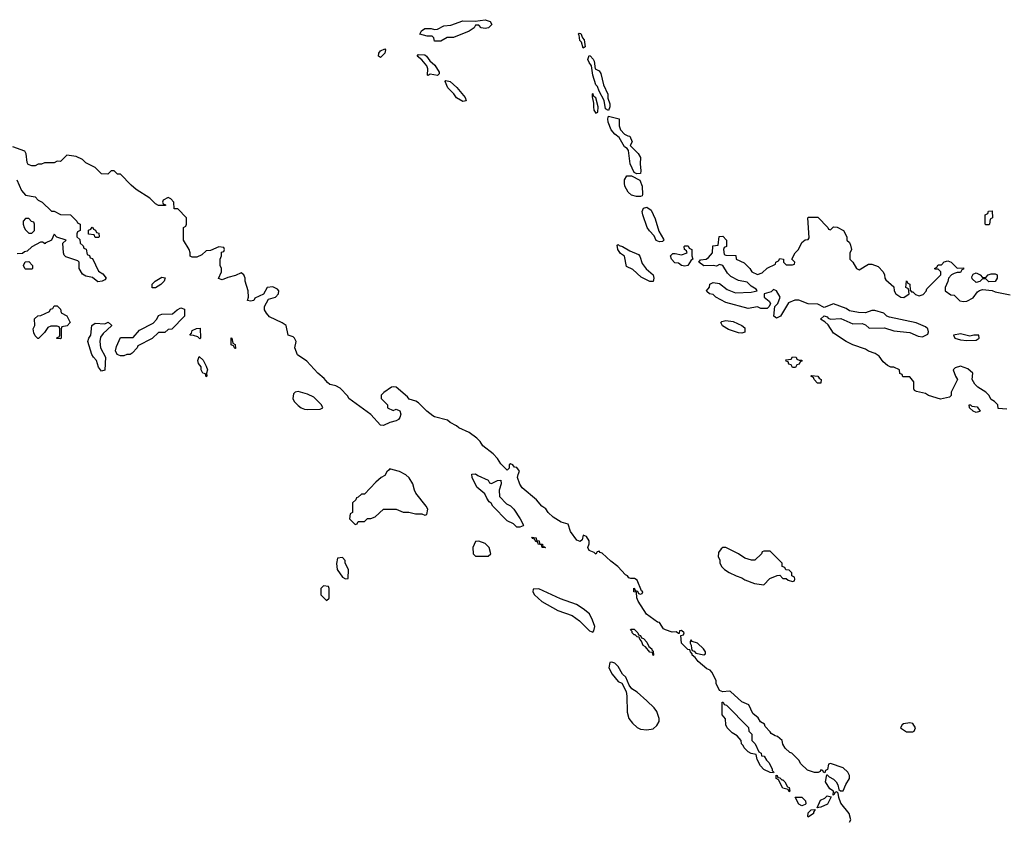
# Model space of a CAD drawing. Header units: inches. Extents: x 2735672 to 2903319, y 894031 to 1029782.
# Tile 62 of 167: x 2788013 to 2794227, y 997780 to 1002841. Entities that reach past the tile are written whole.
import ezdxf

# ---------------------------------------------------------------- set-up
doc = ezdxf.new("R2010")
doc.units = ezdxf.units.IN
doc.header["$MEASUREMENT"] = 0
for name, color, linetype in [('C7080', 7, 'Continuous'), ('C7090', 7, 'Continuous'), ('C7989', 7, 'Continuous'), ('C7999', 7, 'Continuous')]:
    doc.layers.add(name, color=color, linetype=linetype)

msp = doc.modelspace()

# ---------------------------------------------------------------- linework, layer by layer
at = {"layer": 'C7080', "color": 4, "elevation": 8}
for points in [[(2790000, 1000531.4), (2789970, 1000539), (2789955.3, 1000550), (2789935.1, 1000575.1), (2789894, 1000610), (2789824.7, 1000684.7), (2789766.3, 1000726.3), (2789748.7, 1000770), (2789758, 1000810), (2789748, 1000830), (2789738, 1000838), (2789708, 1000850), (2789695.3, 1000910), (2789670, 1000928), (2789590, 1000966), (2789570, 1000988), (2789559, 1001010), (2789559, 1001030), (2789583.1, 1001076.9), (2789628, 1001090), (2789646, 1001110), (2789648, 1001130), (2789640.4, 1001140.4), (2789610, 1001155.3), (2789574, 1001150), (2789552.7, 1001107.3), (2789498, 1001082), (2789490, 1001069), (2789470, 1001064), (2789450, 1001068), (2789458, 1001090), (2789455.3, 1001130), (2789435.3, 1001190), (2789435.3, 1001210), (2789428, 1001230), (2789410, 1001242), (2789374.8, 1001225.2), (2789326, 1001214), (2789290, 1001198), (2789268, 1001208), (2789286, 1001250), (2789286, 1001270), (2789278, 1001290), (2789278, 1001330), (2789286, 1001350), (2789287.3, 1001372.7), (2789302, 1001378), (2789306, 1001390), (2789302, 1001402), (2789270, 1001406), (2789216.9, 1001383.1), (2789190, 1001382), (2789163.5, 1001356.5), (2789130, 1001341.2), (2789102, 1001342), (2789088, 1001348), (2789088.7, 1001370), (2789082, 1001390), (2789046, 1001450), (2789046, 1001530), (2789062, 1001538), (2789066, 1001550), (2789066, 1001590), (2789010, 1001646), (2788987.3, 1001647.3), (2788986, 1001690), (2788966, 1001710), (2788950, 1001718), (2788918, 1001702), (2788914, 1001690), (2788918, 1001678), (2788932.7, 1001672.7), (2788932.7, 1001667.3), (2788890, 1001668), (2788870, 1001678), (2788834, 1001714), (2788749, 1001769), (2788716.4, 1001796.4), (2788650, 1001866), (2788630, 1001866), (2788610, 1001886), (2788590, 1001886), (2788570, 1001866), (2788528.4, 1001868.4), (2788488.4, 1001908.4), (2788430, 1001938), (2788410, 1001958), (2788370, 1001978), (2788310, 1001986), (2788270, 1001946), (2788250, 1001948), (2788230, 1001938), (2788170, 1001938), (2788150, 1001928.7), (2788130, 1001928), (2788110, 1001918), (2788090, 1001918), (2788067.3, 1001927.3), (2788060.4, 1001940.4), (2788054.6, 1001994.6), (2788046, 1002010), (2787970, 1002038)], [(2787994, 1001830), (2788023.6, 1001763.6), (2788050, 1001734), (2788110, 1001722), (2788130, 1001702), (2788154, 1001690), (2788212.7, 1001632.7), (2788230, 1001632), (2788270, 1001612), (2788334, 1001610), (2788374, 1001570), (2788378, 1001558), (2788394, 1001550), (2788394, 1001510), (2788378, 1001502), (2788374, 1001490), (2788374, 1001470), (2788392.7, 1001452.7), (2788394, 1001430), (2788412.7, 1001412.7), (2788418, 1001398), (2788432.7, 1001392.7), (2788438, 1001358), (2788452.7, 1001352.7), (2788458, 1001338), (2788472.7, 1001332.7), (2788510, 1001254), (2788536.9, 1001236.9), (2788558, 1001210), (2788550, 1001198), (2788534, 1001190), (2788506.3, 1001186.3), (2788473.2, 1001213.2), (2788430, 1001221.2), (2788410, 1001234), (2788389, 1001270), (2788388, 1001310), (2788379, 1001319), (2788303.7, 1001343.7), (2788293.6, 1001353.6), (2788288.7, 1001370), (2788286, 1001430), (2788306, 1001450), (2788248, 1001468), (2788230, 1001486), (2788214, 1001450), (2788174, 1001430), (2788174, 1001426), (2788156.4, 1001436.4), (2788143.6, 1001436.4), (2788090, 1001408), (2788059.6, 1001380.4), (2788043.6, 1001376.4), (2788030, 1001366), (2787998, 1001362)]]:
    msp.add_lwpolyline(points, dxfattribs=at)
at = {"layer": 'C7080', "color": 4}
for points, elevation in [([(2788070, 1001586), (2788050, 1001586), (2788034, 1001570), (2788034, 1001550), (2788042, 1001530), (2788050, 1001514), (2788070, 1001494), (2788090, 1001494), (2788106, 1001510), (2788106, 1001550), (2788102, 1001562), (2788087.3, 1001567.3)], 8), ([(2788490, 1001466), (2788482, 1001482), (2788447.3, 1001487.3), (2788447.3, 1001512.7), (2788462, 1001518), (2788470, 1001532), (2788474, 1001530), (2788478, 1001518), (2788492, 1001512), (2788498, 1001498), (2788512.7, 1001492.7), (2788514, 1001470), (2788510, 1001466)], 8), ([(2788050, 1001266), (2788046, 1001270), (2788038, 1001290), (2788047.3, 1001312.7), (2788070, 1001314), (2788094, 1001290), (2788094, 1001270), (2788090, 1001266)], 8), ([(2788848.9, 1001148.9), (2788850, 1001171), (2788869, 1001190), (2788910, 1001214.8), (2788931.3, 1001211.3), (2788924.7, 1001190), (2788904.7, 1001170), (2788870, 1001149)], 8), ([(2788270, 1000826), (2788248, 1000828), (2788250, 1000834), (2788262, 1000838), (2788266, 1000850), (2788266, 1000890), (2788262, 1000902), (2788250, 1000906), (2788210, 1000906), (2788190, 1000898), (2788170, 1000866), (2788131.6, 1000828.4), (2788128.4, 1000828.4), (2788110, 1000846), (2788103.1, 1000863.1), (2788098, 1000890), (2788108, 1000910), (2788107.3, 1000952.7), (2788128.4, 1000971.6), (2788147.3, 1000972.7), (2788202, 1000998), (2788207.3, 1001012.7), (2788222, 1001018), (2788230, 1001034), (2788250, 1001034), (2788270, 1001014), (2788274, 1000990), (2788310, 1000972), (2788332, 1000930), (2788312.7, 1000907.3), (2788278, 1000902), (2788274, 1000890), (2788274, 1000830)], 8), ([(2788650, 1000718), (2788627.3, 1000727.3), (2788618, 1000750), (2788623.1, 1000776.9), (2788650, 1000834), (2788730, 1000834), (2788770, 1000882), (2788854.6, 1000925.4), (2788878, 1000950), (2788890, 1000974), (2788910, 1000982), (2788976.4, 1000983.6), (2789006, 1001010), (2789030, 1001022), (2789052.7, 1001012.7), (2789054, 1000970), (2788972.7, 1000887.3), (2788950, 1000886), (2788930, 1000866), (2788890, 1000866), (2788850, 1000828), (2788758, 1000782), (2788754, 1000770), (2788723.6, 1000736.4), (2788710, 1000728), (2788690, 1000728), (2788670, 1000718)], 8), ([(2788530, 1000622), (2788510, 1000648), (2788498, 1000690), (2788478, 1000710), (2788468, 1000728), (2788444, 1000810), (2788449.3, 1000830.7), (2788462, 1000850), (2788469.2, 1000910.8), (2788490, 1000926), (2788550, 1000922), (2788571.3, 1000931.3), (2788592, 1000912), (2788591.6, 1000908.4), (2788539.6, 1000860.4), (2788523.6, 1000836.4), (2788518, 1000810), (2788522, 1000770), (2788554, 1000710), (2788550, 1000628)], 8), ([(2789150, 1000826), (2789138, 1000838), (2789110, 1000848), (2789086, 1000850), (2789098, 1000862), (2789102, 1000878), (2789128.4, 1000891.6), (2789152.7, 1000892.7), (2789154, 1000830)], 8), ([(2789370, 1000766), (2789362, 1000782), (2789348.4, 1000788.4), (2789348, 1000832), (2789350.8, 1000830.8), (2789358, 1000798), (2789372, 1000790), (2789374, 1000766)], 8), ([(2789190, 1000586), (2789186, 1000606), (2789169.1, 1000609.1), (2789158, 1000630), (2789158, 1000650), (2789142, 1000670), (2789138, 1000690), (2789146, 1000714), (2789170, 1000692), (2789190, 1000654), (2789198, 1000630), (2789192, 1000610), (2789194, 1000590)], 8), ([(2789770, 1000494), (2789751.1, 1000488.9), (2789741, 1000479), (2789736, 1000450), (2789746, 1000430), (2789770, 1000404.7), (2789790, 1000391), (2789810, 1000382.8), (2789830, 1000381), (2789910, 1000382), (2789926, 1000390), (2789918, 1000410), (2789870, 1000459), (2789830, 1000477.2)], 12)]:
    msp.add_lwpolyline(points, close=True, dxfattribs=dict(at, elevation=elevation))
at = {"layer": 'C7090', "color": 4}
for points, elevation in [([(2790950, 1002785.2), (2790926, 1002790), (2790910, 1002806), (2790890, 1002806), (2790882, 1002790), (2790850, 1002769.2), (2790750, 1002728.7), (2790710, 1002728), (2790670, 1002706), (2790630, 1002706), (2790627.3, 1002727.3), (2790616.4, 1002736.4), (2790583.6, 1002736.4), (2790538, 1002750), (2790548.9, 1002771.1), (2790570, 1002784.7), (2790610, 1002784.7), (2790630, 1002778), (2790650, 1002781), (2790690, 1002802.8), (2790733.6, 1002806.4), (2790810, 1002834), (2790888.4, 1002831.6), (2790950, 1002841), (2790982, 1002830), (2790992, 1002810), (2790972, 1002790)], 4), ([(2791570, 1002661.2), (2791558.6, 1002698.6), (2791547.6, 1002710), (2791543.1, 1002743.1), (2791538, 1002750), (2791543.1, 1002756.9), (2791553.4, 1002753.4), (2791565.4, 1002725.4), (2791574.8, 1002714.8), (2791581, 1002670)], 4), ([(2790290, 1002602), (2790278, 1002610), (2790279, 1002630), (2790290, 1002644.7), (2790318, 1002658), (2790322, 1002650), (2790318, 1002630)], 4), ([(2790650, 1002488.7), (2790603.6, 1002496.4), (2790590, 1002488), (2790586, 1002490), (2790588.7, 1002530), (2790582, 1002550), (2790550, 1002588), (2790522, 1002610), (2790530, 1002622), (2790570, 1002618.8), (2790581, 1002610), (2790600.7, 1002580.7), (2790633.2, 1002553.2), (2790661, 1002510), (2790659.8, 1002500.2)], 4), ([(2791730, 1002268.7), (2791710, 1002279), (2791702.4, 1002330), (2791670, 1002389.6), (2791659.3, 1002419.3), (2791649.8, 1002430), (2791629.8, 1002490), (2791622, 1002550), (2791606, 1002570), (2791598.4, 1002590), (2791606, 1002614), (2791612.7, 1002612.7), (2791632.5, 1002592.5), (2791639.5, 1002579.5), (2791644.7, 1002530), (2791670, 1002518.8), (2791681.1, 1002501.1), (2791697.1, 1002430), (2791724.9, 1002370), (2791725.8, 1002345.8), (2791737.1, 1002310), (2791737, 1002290)], 4), ([(2790810, 1002324), (2790770, 1002348), (2790752.9, 1002372.9), (2790715.3, 1002410), (2790698, 1002450), (2790703.1, 1002456.9), (2790730, 1002450.8), (2790772.4, 1002412.4), (2790824.7, 1002350), (2790830, 1002328)], 4), ([(2791630, 1002376), (2791625.5, 1002370), (2791625.8, 1002354.2), (2791634.4, 1002314.4), (2791634, 1002290), (2791637.3, 1002270), (2791650, 1002251), (2791662, 1002258), (2791663.7, 1002290), (2791650, 1002348.7), (2791636.5, 1002356.5)], 8), ([(2791908.7, 1001868.7), (2791890, 1001875.3), (2791866.3, 1001930), (2791856, 1002016), (2791847.6, 1002027.6), (2791830, 1002039.3), (2791797.3, 1002097.3), (2791770, 1002118.3), (2791746.5, 1002146.5), (2791726.6, 1002193.4), (2791724, 1002216), (2791730, 1002231.3), (2791795.5, 1002215.5), (2791795.6, 1002170), (2791805.4, 1002145.4), (2791830, 1002118.8), (2791850, 1002106.8), (2791864.7, 1002104.7), (2791878, 1002070), (2791866.8, 1002046.8), (2791916.9, 1001996.9), (2791931.6, 1001971.6), (2791928, 1001932), (2791933.4, 1001886.6), (2791930, 1001869)], 4), ([(2791930, 1001724), (2791904.7, 1001724.7), (2791874, 1001734), (2791852.9, 1001752.9), (2791832.7, 1001790), (2791829.2, 1001810), (2791829.3, 1001830.7), (2791844.5, 1001855.5), (2791874.8, 1001854.8), (2791927.7, 1001827.7), (2791941.3, 1001790), (2791943.6, 1001736.4), (2791942, 1001730)], 4), ([(2792050, 1001438.7), (2792030, 1001447.8), (2792016.4, 1001476.4), (2791987.5, 1001507.5), (2791974, 1001530), (2791944.8, 1001610), (2791942.3, 1001630), (2791950, 1001650.6), (2791970, 1001658.4), (2791998.3, 1001638.3), (2792024, 1001584), (2792046, 1001506), (2792075.5, 1001455.5), (2792077.3, 1001450), (2792070, 1001441.2)], 4), ([(2794110, 1001546), (2794106, 1001550), (2794106, 1001610), (2794122, 1001618), (2794127.3, 1001632.7), (2794150, 1001634), (2794152, 1001590), (2794138, 1001582), (2794134, 1001550), (2794130, 1001546)], 4), ([(2791990, 1001189), (2791934.6, 1001214.6), (2791883.1, 1001263.1), (2791842, 1001282), (2791830, 1001348), (2791805.2, 1001365.2), (2791788.7, 1001390), (2791783.1, 1001416.9), (2791790, 1001422), (2791795.3, 1001415.3), (2791818, 1001410), (2791862.8, 1001382.8), (2791919.1, 1001359.1), (2791927.3, 1001347.3), (2791941.4, 1001301.4), (2791967.5, 1001267.5), (2792010.8, 1001230), (2792016, 1001210), (2792010, 1001189)], 4), ([(2792210, 1001284), (2792188.8, 1001288.8), (2792170, 1001303), (2792147, 1001307), (2792126.6, 1001330), (2792120.9, 1001350), (2792135.5, 1001364.5), (2792150, 1001365.5), (2792190, 1001356), (2792226, 1001370), (2792222, 1001382), (2792208, 1001390), (2792206, 1001410), (2792210, 1001414), (2792232.7, 1001412.7), (2792238, 1001398), (2792254, 1001390), (2792254, 1001350), (2792262, 1001330), (2792250, 1001322), (2792230, 1001289.7)], 4), ([(2794090, 1001214), (2794110, 1001214), (2794126, 1001230), (2794143.1, 1001236.9), (2794170, 1001236), (2794182, 1001230), (2794182, 1001210), (2794170, 1001188), (2794130, 1001186), (2794110, 1001206), (2794090, 1001206), (2794071.6, 1001188.4), (2794050, 1001182), (2794024.7, 1001204.7), (2794022, 1001218), (2794030, 1001234), (2794050, 1001242), (2794074, 1001230)], 4), ([(2792570, 1000862.7), (2792550, 1000863.7), (2792485.4, 1000885.4), (2792447.5, 1000907.5), (2792439, 1000930), (2792444.5, 1000935.5), (2792470, 1000941.6), (2792515.1, 1000935.1), (2792571, 1000910), (2792590, 1000894.8), (2792590, 1000869.2)], 4), ([(2793950, 1000856.9), (2793906, 1000850), (2793914, 1000830), (2793950, 1000820.7), (2793990, 1000814.8), (2794050, 1000818.8), (2794068.7, 1000830), (2794066, 1000850), (2794034, 1000850), (2794010, 1000842.7)], 4), ([(2792890, 1000646), (2792882, 1000662), (2792867.3, 1000667.3), (2792862, 1000682), (2792850, 1000686), (2792847.3, 1000692.7), (2792882, 1000698), (2792890, 1000712), (2792914, 1000710), (2792918, 1000698), (2792932, 1000692), (2792950, 1000691.3), (2792950, 1000686), (2792938, 1000682), (2792932.7, 1000667.3), (2792918, 1000662), (2792910, 1000646)], 4), ([(2793070, 1000546), (2793047.3, 1000547.3), (2793026, 1000570), (2793022, 1000582), (2793006, 1000590), (2793010, 1000594), (2793050.6, 1000590.6), (2793058, 1000578), (2793071.3, 1000570)], 4), ([(2794050, 1000362), (2794030, 1000368.7), (2794008, 1000390), (2794006, 1000410), (2794014, 1000410), (2794022, 1000402), (2794056, 1000396), (2794074, 1000370), (2794070, 1000368)], 4)]:
    msp.add_lwpolyline(points, close=True, dxfattribs=dict(at, elevation=elevation))
for points, elevation in [([(2794242, 1000382), (2794187.3, 1000387.3), (2794186, 1000410), (2794166, 1000430), (2794143.1, 1000443.1), (2794128.7, 1000470), (2794110, 1000488.7), (2794060.2, 1000520.2), (2794040.2, 1000540.2), (2794024, 1000570), (2794028, 1000610), (2793997.2, 1000637.2), (2793950, 1000654), (2793916.9, 1000643.1), (2793904.7, 1000630), (2793918, 1000590), (2793932, 1000570), (2793892, 1000490), (2793891.6, 1000468.4), (2793882, 1000458), (2793824.7, 1000444.7), (2793749, 1000469), (2793730, 1000482), (2793673.6, 1000493.6), (2793660.2, 1000500.2), (2793655.3, 1000510), (2793655.3, 1000555.3), (2793630, 1000586), (2793587.3, 1000587.3), (2793582, 1000602), (2793568.4, 1000608.4), (2793566, 1000630), (2793530, 1000648), (2793510, 1000648), (2793490, 1000658), (2793462, 1000682), (2793436.5, 1000716.5), (2793412.9, 1000732.9), (2793370, 1000748.7), (2793350, 1000762), (2793270, 1000788.7), (2793230, 1000808.7), (2793150, 1000862), (2793114.6, 1000914.6), (2793094.6, 1000934.6), (2793068, 1000950), (2793090, 1000970.8), (2793110, 1000964.7), (2793116.3, 1000956.3), (2793130.5, 1000950.5), (2793194.4, 1000954.4), (2793270, 1000920.7), (2793330, 1000924), (2793350, 1000914.8), (2793374.4, 1000894.4), (2793470, 1000895.5), (2793530, 1000877.1), (2793630, 1000865.5), (2793683.4, 1000843.4), (2793710, 1000839.3), (2793743.7, 1000856.3), (2793749.4, 1000870), (2793745.1, 1000890), (2793730, 1000901.3), (2793670, 1000927.6), (2793502.5, 1000962.5), (2793486, 1000970), (2793467.5, 1000987.5), (2793410, 1001005.1), (2793390, 1001005.1), (2793350, 1000989.6), (2793306.6, 1000993.4), (2793250, 1001003.6), (2793230, 1001017), (2793150, 1001047.3), (2793090, 1001025.1), (2793050, 1001045.1), (2792990, 1001047.8), (2792930, 1001071.3), (2792904.7, 1001070), (2792865.8, 1001054.1), (2792814.9, 1000970), (2792790, 1000957), (2792772.7, 1000970), (2792779, 1001030), (2792797.2, 1001050), (2792812.3, 1001090), (2792790, 1001128.7), (2792770, 1001138), (2792756.3, 1001123.7), (2792712, 1001110), (2792712, 1001090), (2792743.6, 1001063.6), (2792752, 1001050), (2792742, 1001030), (2792730, 1001018), (2792690, 1001018), (2792670, 1001028), (2792610, 1001018), (2792470, 1001055.3), (2792406, 1001090), (2792390, 1001106), (2792366, 1001110), (2792350, 1001126), (2792348, 1001130), (2792367.3, 1001152.7), (2792368.7, 1001171.3), (2792390, 1001182), (2792430, 1001176), (2792477.3, 1001137.3), (2792530, 1001116), (2792630, 1001120.7), (2792668, 1001130), (2792660.4, 1001140.4), (2792630, 1001159), (2792603.6, 1001183.6), (2792550, 1001195.3), (2792500.2, 1001220.2), (2792479.8, 1001239.8), (2792450, 1001289.2), (2792430, 1001295.3), (2792410, 1001284), (2792389, 1001289), (2792330, 1001288), (2792299, 1001310), (2792310, 1001324.7), (2792346, 1001330), (2792360.4, 1001339.6), (2792386, 1001370), (2792387.3, 1001412.7), (2792422, 1001418), (2792427.3, 1001472.7), (2792450, 1001474), (2792474, 1001450), (2792474, 1001410), (2792458, 1001402), (2792454, 1001390), (2792458, 1001358), (2792470, 1001354), (2792532.7, 1001352.7), (2792534, 1001330), (2792586, 1001306), (2792622, 1001270), (2792634, 1001250), (2792670, 1001232), (2792698, 1001242), (2792730, 1001272), (2792782, 1001298), (2792786, 1001310), (2792802, 1001318), (2792810, 1001334), (2792834, 1001330), (2792834, 1001310), (2792850, 1001294), (2792890, 1001294), (2792902, 1001298), (2792906, 1001310), (2792886, 1001330), (2792908, 1001370), (2792928.9, 1001391.1), (2792950, 1001434), (2792970, 1001452), (2792990, 1001454), (2792995.3, 1001464.7), (2792986, 1001590), (2792990, 1001594), (2793050, 1001594), (2793114, 1001530), (2793118, 1001518), (2793130, 1001514), (2793150, 1001534), (2793171.6, 1001531.6), (2793211.1, 1001511.1), (2793234, 1001470), (2793234, 1001450), (2793250, 1001434), (2793256.9, 1001416.9), (2793262, 1001390), (2793252.7, 1001367.3), (2793252, 1001330), (2793272, 1001310), (2793294, 1001270), (2793310, 1001262), (2793370, 1001298), (2793390, 1001298), (2793430, 1001282), (2793462, 1001250), (2793471.3, 1001230), (2793472, 1001210), (2793479.6, 1001199.6), (2793530, 1001154), (2793532, 1001130), (2793542, 1001110), (2793574, 1001090), (2793593.2, 1001086.8), (2793626, 1001110), (2793622, 1001142), (2793606, 1001150), (2793610, 1001192), (2793618, 1001178), (2793631.6, 1001171.6), (2793632.7, 1001132.7), (2793642, 1001122), (2793650, 1001122), (2793666.4, 1001106.4), (2793690, 1001098), (2793714.6, 1001105.4), (2793733.6, 1001126.4), (2793738, 1001142), (2793826, 1001230), (2793826, 1001250), (2793810, 1001266), (2793790, 1001266), (2793786, 1001270), (2793802, 1001278), (2793810, 1001294), (2793830, 1001294), (2793848.4, 1001311.6), (2793870, 1001318), (2793891, 1001311), (2793930, 1001272), (2793970, 1001274), (2793970, 1001266), (2793958, 1001262), (2793950, 1001246), (2793930, 1001246), (2793910, 1001238), (2793894, 1001230), (2793874, 1001210), (2793871.6, 1001188.4), (2793854, 1001150), (2793854, 1001130), (2793890, 1001104.7), (2793910, 1001102), (2793946.4, 1001066.4), (2793970, 1001062), (2793990, 1001064.7), (2794030, 1001084.7), (2794058, 1001122), (2794070, 1001132), (2794090, 1001138), (2794150, 1001132), (2794170, 1001122), (2794264.7, 1001104.7)], 4), ([(2791088, 1000000), (2791050, 1000038), (2791028.7, 1000070), (2791000.2, 1000100.2), (2790935.3, 1000150), (2790918.6, 1000178.6), (2790898.6, 1000198.6), (2790850, 1000234), (2790784.7, 1000264.7), (2790770, 1000278), (2790730, 1000298), (2790713.6, 1000313.6), (2790630, 1000334), (2790620.2, 1000340.2), (2790582, 1000370), (2790530, 1000422), (2790512.9, 1000432.9), (2790470, 1000446), (2790460.4, 1000460.4), (2790390, 1000522), (2790370, 1000524), (2790359.8, 1000520.2), (2790311.6, 1000488.4), (2790294, 1000470), (2790294, 1000450), (2790334, 1000410), (2790334, 1000390), (2790370, 1000374), (2790390, 1000382), (2790411.1, 1000371.1), (2790418, 1000350), (2790412, 1000330), (2790403.6, 1000316.4), (2790390, 1000308), (2790350, 1000298), (2790310, 1000279), (2790290, 1000282), (2790229.1, 1000349.1), (2790090, 1000448.7), (2790084, 1000464), (2790034.6, 1000514.6), (2790009.1, 1000529.1), (2790000, 1000531.4)], 8), ([(2791160.5, 1000000), (2791150, 1000014), (2791136.4, 1000016.4), (2791126, 1000030), (2791110, 1000038), (2791102, 1000030), (2791102, 1000010), (2791092, 1000000)], 8), ([(2790370.8, 1000000), (2790350, 1000006), (2790344, 1000000)], 12)]:
    msp.add_lwpolyline(points, dxfattribs=dict(at, elevation=elevation))
at = {"layer": 'C7989', "color": 4, "elevation": 12}
msp.add_lwpolyline([(2789930, 999266), (2789914, 999250), (2789914, 999210), (2789950, 999174), (2789966, 999190), (2789966, 999250), (2789962, 999262)], close=True, dxfattribs=at)
at = {"layer": 'C7999', "color": 4}
for points, elevation in [([(2790344, 1000000), (2790330, 999986), (2790316.9, 999963.1), (2790294, 999950), (2790259.6, 999920.4), (2790190, 999846), (2790170, 999846), (2790150, 999826), (2790138, 999822), (2790134, 999810), (2790114, 999790), (2790114, 999730), (2790098, 999722), (2790094, 999690), (2790130, 999654), (2790142, 999658), (2790150, 999674), (2790190, 999674), (2790208.4, 999691.6), (2790230, 999692), (2790256.4, 999703.6), (2790310, 999752), (2790390, 999752), (2790432.7, 999732.7), (2790468.4, 999731.6), (2790510, 999722), (2790550, 999722), (2790570, 999714), (2790582, 999718), (2790588, 999750), (2790578, 999770), (2790512.9, 999852.9), (2790504, 999870), (2790494, 999910), (2790470, 999948.7), (2790450, 999968.7), (2790410, 999988.7), (2790370.8, 1000000)], 12), ([(2791092, 1000000), (2791090, 999998), (2791088, 1000000)], 8), ([(2793250, 997774), (2793258, 997790), (2793248, 997830), (2793194.8, 997894.8), (2793182, 997930), (2793178, 997958), (2793170, 997966), (2793158, 997962), (2793154, 997950), (2793146, 997946), (2793148, 997970), (2793125.2, 997985.2), (2793099, 998030), (2793106, 998074), (2793110, 998074), (2793121, 998061), (2793150, 998046), (2793166, 998030), (2793176, 998010), (2793182, 997982), (2793192.7, 997972.7), (2793210, 997972), (2793226.6, 998013.4), (2793249, 998050), (2793249, 998070), (2793239, 998090), (2793210, 998119), (2793130, 998146), (2793118, 998142), (2793111.6, 998108.4), (2793098, 998102), (2793094, 998086), (2793086, 998090), (2793082, 998102), (2793070, 998106), (2793064.7, 998095.3), (2793051.3, 998088.7), (2793028.9, 998088.9), (2792984, 998104), (2792943.1, 998143.1), (2792930, 998166), (2792886, 998210), (2792874, 998214), (2792843.1, 998243.1), (2792828.4, 998268.4), (2792826, 998290), (2792796.4, 998316.4), (2792780.4, 998320.4), (2792755.3, 998335.3), (2792750, 998346), (2792718, 998378), (2792714, 998394), (2792688.7, 998408.7), (2792674.6, 998434.6), (2792640.9, 998460.9), (2792615.3, 998515.3), (2792570, 998535.3), (2792499, 998599), (2792490, 998602), (2792450, 998598), (2792430, 998606), (2792408, 998650), (2792408, 998670), (2792382, 998722), (2792370, 998735.3), (2792350, 998744), (2792294, 998790), (2792275.3, 998815.3), (2792258, 998830), (2792258, 998838), (2792246, 998850), (2792242, 998862), (2792230, 998866), (2792190, 998906), (2792186, 998954), (2792202, 998958), (2792206, 998970), (2792190, 998986), (2792178, 998982), (2792174, 998966), (2792170, 998966), (2792156.4, 998976.4), (2792130, 998975.3), (2792088.4, 998988.4), (2792075.3, 998995.3), (2792050, 999035.3), (2792038, 999038), (2791969.1, 999089.1), (2791915.3, 999170), (2791908.4, 999191.6), (2791906, 999226), (2791888, 999230), (2791888, 999252), (2791894, 999250), (2791898, 999238), (2791912.7, 999232.7), (2791918, 999218), (2791930, 999214), (2791942, 999218), (2791946, 999230), (2791936.4, 999236.4), (2791910, 999302), (2791892.9, 999312.9), (2791870, 999313.2), (2791858, 999318), (2791848, 999330), (2791835.5, 999335.5), (2791788.7, 999390), (2791743.2, 999423.2), (2791690, 999474), (2791676.4, 999476.4), (2791670, 999486), (2791658, 999482), (2791650, 999466), (2791638, 999478), (2791608, 999490), (2791598, 999510), (2791607.3, 999532.7), (2791608, 999550), (2791590, 999579), (2791570, 999586), (2791562, 999558), (2791550, 999546), (2791530, 999555.3), (2791489, 999610), (2791475.3, 999655.3), (2791430, 999668.7), (2791380.2, 999700.2), (2791349.2, 999729.2), (2791332.9, 999752.9), (2791309.2, 999769.2), (2791275.3, 999810), (2791185.2, 999885.2), (2791169.2, 999909.2), (2791155.3, 999950), (2791158, 999970), (2791168, 999990), (2791160.5, 1000000)], 8)]:
    msp.add_lwpolyline(points, dxfattribs=dict(at, elevation=elevation))
for points, elevation in [([(2790990, 999914), (2791028.4, 999931.6), (2791050, 999934), (2791051.3, 999910), (2791038, 999870), (2791042, 999830), (2791085.4, 999785.4), (2791111.1, 999771.1), (2791131.1, 999751.1), (2791172, 999690), (2791192, 999650), (2791190, 999646), (2791170, 999638), (2791150, 999638), (2791130, 999658), (2791090, 999678), (2790998, 999770), (2790988.4, 999788.4), (2790976.4, 999796.4), (2790960.2, 999820.2), (2790948.4, 999848.4), (2790898, 999890), (2790868, 999950), (2790867.3, 999972.7), (2790890, 999974), (2790903.6, 999963.6), (2790970, 999934), (2790978, 999918)], 8), ([(2790910, 999548), (2790890, 999546), (2790872, 999510), (2790874, 999470), (2790890, 999454), (2790970, 999454), (2790986, 999470), (2790975.3, 999510), (2790950, 999534)], 12), ([(2791314, 999514), (2791326, 999514), (2791332, 999510), (2791330, 999506), (2791310, 999508), (2791306, 999526), (2791286, 999530), (2791282, 999542), (2791270, 999546), (2791262, 999562), (2791250, 999566), (2791246, 999574), (2791272, 999570), (2791274, 999554), (2791291.3, 999550), (2791292.7, 999532.7), (2791312, 999530)], 8), ([(2792470, 999508), (2792450, 999508), (2792439.6, 999500.4), (2792423.6, 999476.4), (2792422, 999450), (2792431.6, 999431.6), (2792432.7, 999412.7), (2792442, 999390), (2792462, 999370), (2792490, 999352), (2792534, 999330), (2792570, 999318), (2792590, 999304.7), (2792650, 999282), (2792710, 999274), (2792747.3, 999312.7), (2792792.7, 999332.7), (2792810, 999334), (2792830, 999314), (2792850, 999314), (2792863.6, 999303.6), (2792890, 999294), (2792902, 999298), (2792906, 999310), (2792902, 999322), (2792886, 999330), (2792886, 999350), (2792870, 999366), (2792847.3, 999367.3), (2792842, 999382), (2792826, 999390), (2792826, 999410), (2792750, 999486), (2792710, 999486), (2792698, 999482), (2792694, 999470), (2792652, 999428), (2792631.6, 999428.4), (2792590, 999442), (2792550, 999468.7)], 8), ([(2790050, 999446), (2790018, 999442), (2790011.6, 999408.4), (2790016, 999370), (2790050, 999322), (2790070, 999312), (2790086, 999314), (2790088, 999370), (2790068, 999410), (2790067.3, 999427.3)], 12), ([(2791290, 999248), (2791254, 999246), (2791252, 999230), (2791262, 999210), (2791307.5, 999167.5), (2791410, 999111.3), (2791499.8, 999079.8), (2791546.4, 999046.4), (2791610, 998982), (2791630, 998974), (2791636.4, 998983.6), (2791642, 999010), (2791628.7, 999050), (2791608.7, 999090), (2791570, 999122), (2791528, 999150), (2791425.6, 999185.6)], 12), ([(2792010, 998828), (2792006, 998846), (2791990, 998848), (2791962, 998882), (2791948.7, 998890), (2791938, 998918), (2791926, 998930), (2791922, 998942), (2791910, 998946), (2791898, 998958), (2791890, 998958), (2791878, 998970), (2791878, 998978), (2791868, 998990), (2791870, 998994), (2791890, 998994), (2791914, 998970), (2791918, 998958), (2791930, 998954), (2791938, 998938), (2791950, 998934), (2791971.1, 998911.1), (2791983.6, 998883.6), (2792002, 998870), (2792002, 998862), (2792010, 998854), (2792014, 998830)], 8), ([(2792250, 998926), (2792243.6, 998916.4), (2792244.7, 998904.7), (2792251.6, 998891.6), (2792252, 998872), (2792258, 998858), (2792270, 998854), (2792281, 998841), (2792330, 998832), (2792342, 998838), (2792342, 998850), (2792328.7, 998870), (2792290, 998904), (2792256.4, 998916.4)], 8), ([(2791750, 998786), (2791738, 998782), (2791732, 998750), (2791752, 998710), (2791790, 998662), (2791812.7, 998652.7), (2791839.6, 998599.6), (2791844.7, 998570), (2791846, 998470), (2791858, 998430), (2791879.8, 998399.8), (2791910, 998372), (2791930, 998362), (2791970, 998358), (2792010, 998364.7), (2792034.6, 998385.4), (2792048, 998410), (2792048, 998430), (2792033.6, 998473.6), (2792016.5, 998496.5), (2791970, 998542), (2791910, 998595.3), (2791876.4, 998616.4), (2791860.4, 998640.4), (2791838, 998690), (2791818, 998710), (2791790, 998758), (2791770, 998778)], 12), ([(2792770, 998086), (2792750, 998088), (2792710, 998108), (2792688, 998130), (2792668, 998170), (2792662, 998202), (2792630, 998208), (2792610, 998218), (2792584.7, 998244.7), (2792579, 998259), (2792568, 998270), (2792566, 998290), (2792540.4, 998320.4), (2792510, 998338), (2792478, 998370), (2792468.7, 998390), (2792467.3, 998427.3), (2792447.3, 998452.7), (2792447.3, 998532.7), (2792452.7, 998532.7), (2792458, 998518), (2792472.7, 998512.7), (2792612.7, 998372.7), (2792614, 998350), (2792634, 998330), (2792634, 998290), (2792654, 998270), (2792678, 998218), (2792691.6, 998211.6), (2792694, 998194), (2792711.1, 998191.1), (2792725.4, 998165.4), (2792742, 998150), (2792762, 998110), (2792762, 998102), (2792772, 998090)], 8), ([(2793630, 998402), (2793590, 998395.3), (2793582, 998390), (2793572, 998370), (2793610, 998346), (2793650, 998344.7), (2793658, 998350), (2793666, 998370), (2793650, 998398)], 8), ([(2792822, 998042), (2792830, 998042), (2792842, 998030), (2792858, 997998), (2792870, 997994), (2792874, 997970), (2792870, 997966), (2792862, 997982), (2792829.1, 997989.1), (2792802, 998042), (2792788, 998050), (2792787.3, 998072.7), (2792794, 998070), (2792798, 998058), (2792810, 998054)], 8), ([(2792950, 997878), (2792930, 997888), (2792907.3, 997932.7), (2792950, 997932), (2792972, 997910), (2792974, 997890), (2792970, 997886)], 8), ([(2793046, 997866), (2793066, 997914), (2793094, 997926), (2793110, 997942), (2793134, 997934), (2793110.7, 997889.3), (2793070, 997869)], 8), ([(2792990, 997806), (2792986, 997810), (2792990, 997834), (2793008, 997852), (2793034, 997854), (2793022, 997838), (2793022, 997830)], 8)]:
    msp.add_lwpolyline(points, close=True, dxfattribs=dict(at, elevation=elevation))

doc.saveas('drawing.dxf')
